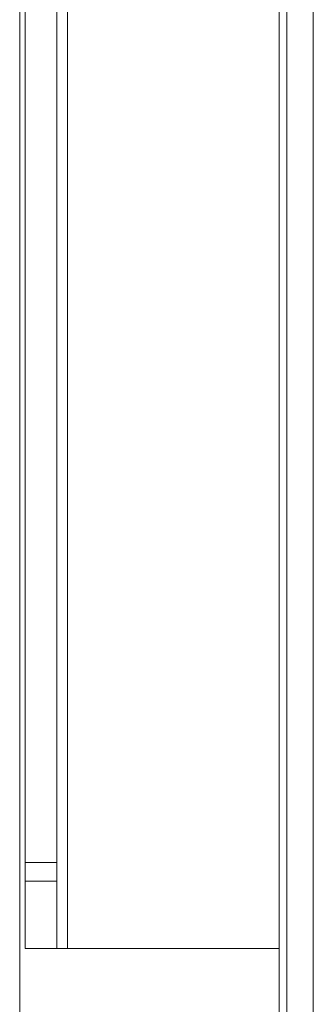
# Model space of a CAD drawing. Header units: millimetres. Extents: x 3925 to 5043, y -86 to 778.
# Tile 71 of 158: x 4338 to 4345, y 506 to 529. Entities that reach past the tile are written whole.
import ezdxf

# ---------------------------------------------------------------- set-up
doc = ezdxf.new("R2010")
doc.units = ezdxf.units.MM
doc.header["$LTSCALE"] = 46.255
doc.layers.add('140-154101-0DXF_CONTINUOUS_LINE', color=7, linetype='CONTINUOUS')
doc.layers.add('H30K-TOP-COVDXF_CONTINUOUS_LINE', color=7, linetype='CONTINUOUS')

msp = doc.modelspace()

# ---------------------------------------------------------------- linework, layer by layer
at = {"layer": '140-154101-0DXF_CONTINUOUS_LINE', "color": 7, "linetype": 'Continuous', "lineweight": 0}
for p, q in [((4339.086, 561.9933), (4339.086, 507.3683)), ((4338.086, 561.6025), (4338.086, 507.3683)), ((4338.836, 507.3683), (4338.836, 561.6025)), ((4337.961, 557.5556), (4337.961, 477.1808)), ((4338.086, 509.3939), (4338.836, 509.3939)), ((4338.086, 508.953), (4338.836, 508.953)), ((4338.086, 507.3683), (4344.0591, 507.3683))]:
    msp.add_line(p, q, dxfattribs=at)
at = {"layer": 'H30K-TOP-COVDXF_CONTINUOUS_LINE', "color": 7, "linetype": 'Continuous', "lineweight": 0}
for p, q in [((4344.0591, 455.7433), (4344.0591, 529.7433)), ((4344.2373, 529.7433), (4344.2373, 455.7433)), ((4344.8576, 529.7433), (4344.8576, 455.7433))]:
    msp.add_line(p, q, dxfattribs=at)

doc.saveas('drawing.dxf')
